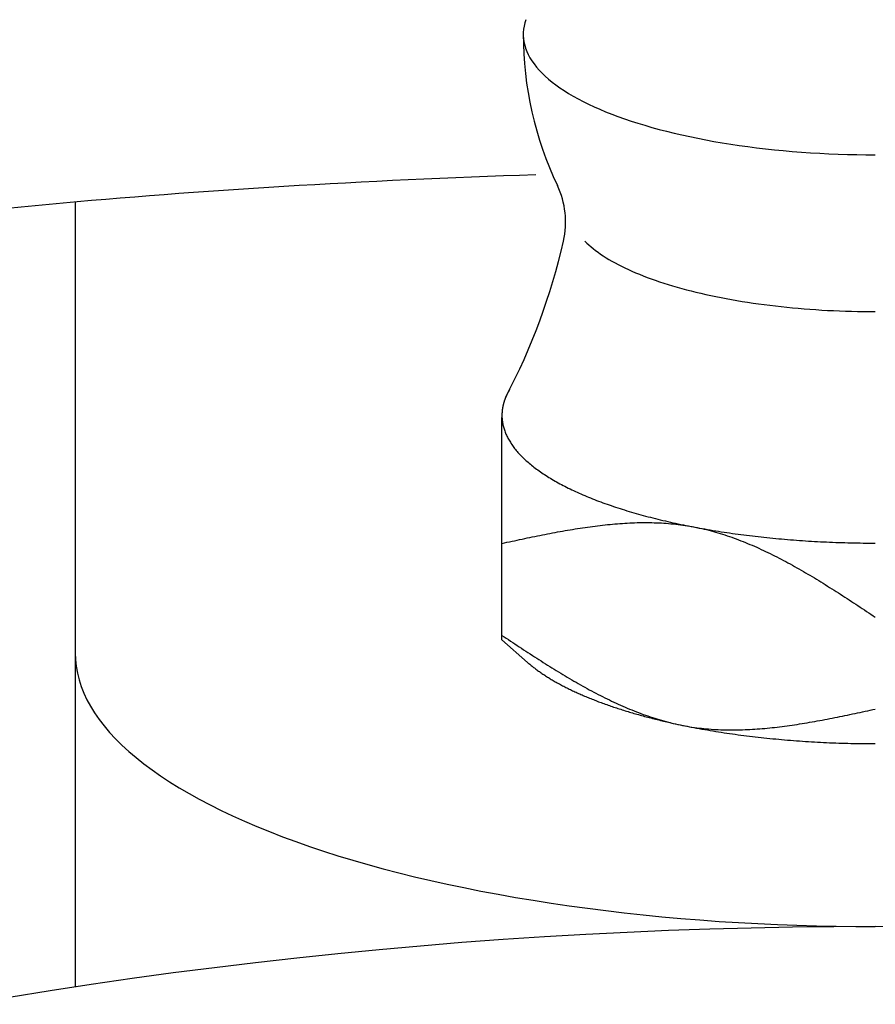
# Model space of a CAD drawing. Extents: x -85 to 178, y -85 to 178.
# Tile 6 of 12: x -8.02 to 0, y 49.27 to 58.5. Entities that reach past the tile are written whole.
import ezdxf

# ---------------------------------------------------------------- set-up
doc = ezdxf.new("R2010")
doc.units = 0
doc.header["$LTSCALE"] = 14
doc.layers.get('0').update_dxf_attribs({"linetype": 'CONTINUOUS'})

msp = doc.modelspace()

# ---------------------------------------------------------------- linework, layer by layer
for p, q in [((-7.5, 56.7896), (-7.5, 49.4343)), ((-3.5, 52.6862), (-3.5, 54.7704))]:
    msp.add_line(p, q)
at = {"linetype": 'CONTINUOUS'}
msp.add_line((-3.2599, 52.4761), (-3.5, 52.6862), dxfattribs=at)
for points in [[(-3.2756, 58.4989, 0), (-3.2851, 58.4692, 0), (-3.2922, 58.4395, 0), (-3.2971, 58.4097, 0), (-3.2996, 58.3799, 0), (-3.2998, 58.35, 0), (-3.2977, 58.3202, 0), (-3.2934, 58.2904, 0), (-3.2867, 58.2606, 0), (-3.2777, 58.2309, 0), (-3.2664, 58.2013, 0), (-3.2528, 58.1719, 0), (-3.237, 58.1425, 0), (-3.2189, 58.1133, 0), (-3.1986, 58.0843, 0), (-3.176, 58.0555, 0), (-3.1512, 58.0268, 0), (-3.1242, 57.9985, 0), (-3.095, 57.9703, 0), (-3.0636, 57.9425, 0), (-3.0301, 57.9149, 0), (-2.9945, 57.8877, 0), (-2.9568, 57.8608, 0), (-2.917, 57.8342, 0), (-2.8752, 57.808, 0), (-2.8313, 57.7822, 0), (-2.7855, 57.7568, 0), (-2.7378, 57.7318, 0), (-2.6881, 57.7073, 0), (-2.6365, 57.6832, 0), (-2.5831, 57.6596, 0), (-2.5279, 57.6365, 0), (-2.471, 57.6139, 0), (-2.4122, 57.5918, 0), (-2.3519, 57.5702, 0), (-2.2898, 57.5492, 0), (-2.2262, 57.5288, 0), (-2.161, 57.509, 0), (-2.0943, 57.4897, 0), (-2.0262, 57.4711, 0), (-1.9566, 57.4531, 0), (-1.8856, 57.4357, 0), (-1.8134, 57.419, 0), (-1.7398, 57.4029, 0), (-1.6651, 57.3875, 0), (-1.5892, 57.3728, 0), (-1.5121, 57.3588, 0), (-1.4341, 57.3455, 0), (-1.355, 57.3328, 0), (-1.2749, 57.3209, 0), (-1.194, 57.3098, 0), (-1.1122, 57.2994, 0), (-1.0297, 57.2897, 0), (-0.9464, 57.2807, 0), (-0.8625, 57.2725, 0), (-0.778, 57.2651, 0), (-0.6929, 57.2585, 0), (-0.6074, 57.2526, 0), (-0.5214, 57.2475, 0), (-0.4351, 57.2432, 0), (-0.3484, 57.2396, 0), (-0.2615, 57.2369, 0), (-0.1744, 57.2349, 0), (-0.0873, 57.2337, 0), (0, 57.2333, 0)], [(-3.4266, 55.035, 0), (-3.4277, 55.0332, 0), (-3.4289, 55.0313, 0), (-3.43, 55.0294, 0), (-3.4311, 55.0275, 0), (-3.4322, 55.0256, 0), (-3.4333, 55.0238, 0), (-3.4344, 55.0219, 0), (-3.4354, 55.02, 0), (-3.4365, 55.0181, 0), (-3.4376, 55.0162, 0), (-3.4386, 55.0143, 0), (-3.4397, 55.0125, 0), (-3.4407, 55.0106, 0), (-3.4417, 55.0087, 0), (-3.4427, 55.0068, 0), (-3.4438, 55.0049, 0), (-3.4447, 55.003, 0), (-3.4457, 55.0011, 0), (-3.4467, 54.9992, 0), (-3.4477, 54.9973, 0), (-3.4487, 54.9955, 0), (-3.4496, 54.9936, 0), (-3.4505, 54.9917, 0), (-3.4515, 54.9898, 0), (-3.4524, 54.9879, 0), (-3.4533, 54.986, 0), (-3.4542, 54.9841, 0), (-3.4551, 54.9822, 0), (-3.456, 54.9803, 0), (-3.4569, 54.9784, 0), (-3.4578, 54.9765, 0), (-3.4586, 54.9746, 0), (-3.4595, 54.9727, 0), (-3.4603, 54.9708, 0), (-3.4612, 54.9689, 0), (-3.462, 54.967, 0), (-3.4628, 54.9651, 0), (-3.4636, 54.9632, 0), (-3.4644, 54.9613, 0), (-3.4652, 54.9594, 0), (-3.466, 54.9575, 0), (-3.4668, 54.9556, 0), (-3.4676, 54.9537, 0), (-3.4683, 54.9518, 0), (-3.4691, 54.9499, 0), (-3.4698, 54.948, 0), (-3.4705, 54.9461, 0), (-3.4713, 54.9442, 0), (-3.472, 54.9423, 0), (-3.4727, 54.9404, 0), (-3.4734, 54.9385, 0), (-3.4741, 54.9366, 0), (-3.4747, 54.9347, 0), (-3.4754, 54.9328, 0), (-3.4761, 54.9309, 0), (-3.4767, 54.929, 0), (-3.4774, 54.9271, 0), (-3.478, 54.9252, 0), (-3.4786, 54.9233, 0), (-3.4792, 54.9214, 0), (-3.4798, 54.9195, 0), (-3.4804, 54.9176, 0), (-3.481, 54.9156, 0), (-3.4816, 54.9137, 0), (-3.4822, 54.9118, 0), (-3.4827, 54.9099, 0), (-3.4833, 54.908, 0), (-3.4838, 54.9061, 0), (-3.4844, 54.9042, 0), (-3.4849, 54.9023, 0), (-3.4854, 54.9004, 0), (-3.4859, 54.8985, 0), (-3.4864, 54.8965, 0), (-3.4869, 54.8946, 0), (-3.4874, 54.8927, 0), (-3.4878, 54.8908, 0), (-3.4883, 54.8889, 0), (-3.4888, 54.887, 0), (-3.4892, 54.8851, 0), (-3.4897, 54.8832, 0), (-3.4901, 54.8812, 0), (-3.4905, 54.8793, 0), (-3.4909, 54.8774, 0), (-3.4913, 54.8755, 0), (-3.4917, 54.8736, 0), (-3.4921, 54.8717, 0), (-3.4924, 54.8698, 0), (-3.4928, 54.8678, 0), (-3.4932, 54.8659, 0), (-3.4935, 54.864, 0), (-3.4939, 54.8621, 0), (-3.4942, 54.8602, 0), (-3.4945, 54.8583, 0), (-3.4948, 54.8564, 0), (-3.4951, 54.8544, 0), (-3.4954, 54.8525, 0), (-3.4957, 54.8506, 0), (-3.496, 54.8487, 0), (-3.4962, 54.8468, 0), (-3.4965, 54.8449, 0), (-3.4967, 54.8429, 0), (-3.497, 54.841, 0), (-3.4972, 54.8391, 0), (-3.4974, 54.8372, 0), (-3.4976, 54.8353, 0), (-3.4978, 54.8334, 0), (-3.498, 54.8314, 0), (-3.4982, 54.8295, 0), (-3.4984, 54.8276, 0), (-3.4985, 54.8257, 0), (-3.4987, 54.8238, 0), (-3.4989, 54.8218, 0), (-3.499, 54.8199, 0), (-3.4991, 54.818, 0), (-3.4992, 54.8161, 0), (-3.4994, 54.8142, 0), (-3.4995, 54.8123, 0), (-3.4996, 54.8103, 0), (-3.4996, 54.8084, 0), (-3.4997, 54.8065, 0), (-3.4998, 54.8046, 0), (-3.4998, 54.8027, 0), (-3.4999, 54.8007, 0), (-3.4999, 54.7988, 0), (-3.5, 54.7969, 0), (-3.5, 54.795, 0), (-3.5, 54.7931, 0), (-3.5, 54.7911, 0)], [(-3.5, 54.7911, 0), (-3.4999, 54.7814, 0), (-3.4995, 54.7716, 0), (-3.4989, 54.7618, 0), (-3.4981, 54.752, 0), (-3.4971, 54.7422, 0), (-3.4958, 54.7324, 0), (-3.4943, 54.7226, 0), (-3.4925, 54.7129, 0), (-3.4905, 54.7031, 0), (-3.4883, 54.6933, 0), (-3.4858, 54.6836, 0), (-3.4832, 54.6738, 0), (-3.4802, 54.6641, 0), (-3.4771, 54.6543, 0), (-3.4737, 54.6446, 0), (-3.4701, 54.6349, 0), (-3.4662, 54.6252, 0), (-3.4621, 54.6155, 0), (-3.4578, 54.6058, 0), (-3.4533, 54.5961, 0), (-3.4485, 54.5865, 0), (-3.4435, 54.5769, 0), (-3.4382, 54.5672, 0), (-3.4327, 54.5576, 0), (-3.427, 54.548, 0), (-3.4211, 54.5384, 0), (-3.415, 54.5289, 0), (-3.4086, 54.5193, 0), (-3.4019, 54.5098, 0), (-3.3951, 54.5003, 0), (-3.388, 54.4908, 0), (-3.3807, 54.4813, 0), (-3.3732, 54.4719, 0), (-3.3655, 54.4624, 0), (-3.3575, 54.453, 0), (-3.3493, 54.4437, 0), (-3.3409, 54.4343, 0), (-3.3322, 54.425, 0), (-3.3234, 54.4156, 0), (-3.3143, 54.4064, 0), (-3.3049, 54.3971, 0), (-3.2954, 54.3879, 0), (-3.2856, 54.3787, 0), (-3.2757, 54.3695, 0), (-3.2655, 54.3603, 0), (-3.2551, 54.3512, 0), (-3.2444, 54.3421, 0), (-3.2336, 54.333, 0), (-3.2225, 54.324, 0), (-3.2112, 54.315, 0), (-3.1997, 54.306, 0), (-3.188, 54.2971, 0), (-3.1761, 54.2882, 0), (-3.164, 54.2793, 0), (-3.1516, 54.2705, 0), (-3.1391, 54.2617, 0), (-3.1263, 54.2529, 0), (-3.1133, 54.2442, 0), (-3.1001, 54.2355, 0), (-3.0867, 54.2269, 0), (-3.0731, 54.2182, 0), (-3.0593, 54.2097, 0), (-3.0453, 54.2011, 0), (-3.0311, 54.1926, 0), (-3.0167, 54.1842, 0), (-3.0021, 54.1757, 0), (-2.9872, 54.1674, 0), (-2.9722, 54.159, 0), (-2.957, 54.1507, 0), (-2.9416, 54.1425, 0), (-2.9259, 54.1343, 0), (-2.9101, 54.1261, 0), (-2.8941, 54.118, 0), (-2.8779, 54.1099, 0), (-2.8615, 54.1019, 0), (-2.845, 54.0939, 0), (-2.8282, 54.0859, 0), (-2.8112, 54.0781, 0), (-2.7941, 54.0702, 0), (-2.7767, 54.0624, 0), (-2.7592, 54.0547, 0), (-2.7415, 54.047, 0), (-2.7236, 54.0393, 0), (-2.7055, 54.0317, 0), (-2.6873, 54.0242, 0), (-2.6688, 54.0167, 0), (-2.6502, 54.0093, 0), (-2.6314, 54.0019, 0), (-2.6125, 53.9945, 0), (-2.5933, 53.9872, 0), (-2.574, 53.98, 0), (-2.5545, 53.9728, 0), (-2.5349, 53.9657, 0), (-2.515, 53.9587, 0), (-2.495, 53.9516, 0), (-2.4749, 53.9447, 0), (-2.4545, 53.9378, 0), (-2.4341, 53.931, 0), (-2.4134, 53.9242, 0), (-2.3926, 53.9174, 0), (-2.3716, 53.9108, 0), (-2.3505, 53.9042, 0), (-2.3292, 53.8976, 0), (-2.3077, 53.8911, 0), (-2.2861, 53.8847, 0), (-2.2643, 53.8783, 0), (-2.2424, 53.872, 0), (-2.2204, 53.8658, 0), (-2.1982, 53.8596, 0), (-2.1758, 53.8535, 0), (-2.1533, 53.8474, 0), (-2.1307, 53.8414, 0), (-2.1079, 53.8355, 0), (-2.085, 53.8297, 0), (-2.0619, 53.8238, 0), (-2.0387, 53.8181, 0), (-2.0153, 53.8124, 0), (-1.9918, 53.8068, 0), (-1.9682, 53.8013, 0), (-1.9445, 53.7958, 0), (-1.9206, 53.7904, 0), (-1.8966, 53.7851, 0), (-1.8725, 53.7798, 0), (-1.8482, 53.7746, 0), (-1.8239, 53.7695, 0), (-1.7994, 53.7644, 0), (-1.7747, 53.7594, 0), (-1.75, 53.7545, 0)], [(-1.75, 53.7545, 0), (-1.7251, 53.7496, 0), (-1.7002, 53.7448, 0), (-1.6751, 53.7401, 0), (-1.6499, 53.7354, 0), (-1.6246, 53.7308, 0), (-1.5992, 53.7263, 0), (-1.5736, 53.7219, 0), (-1.548, 53.7175, 0), (-1.5223, 53.7132, 0), (-1.4964, 53.709, 0), (-1.4705, 53.7049, 0), (-1.4445, 53.7008, 0), (-1.4183, 53.6968, 0), (-1.3921, 53.6928, 0), (-1.3658, 53.689, 0), (-1.3394, 53.6852, 0), (-1.3129, 53.6815, 0), (-1.2863, 53.6779, 0), (-1.2596, 53.6743, 0), (-1.2329, 53.6708, 0), (-1.206, 53.6674, 0), (-1.1791, 53.6641, 0), (-1.1521, 53.6608, 0), (-1.125, 53.6576, 0), (-1.0979, 53.6545, 0), (-1.0707, 53.6515, 0), (-1.0434, 53.6485, 0), (-1.016, 53.6456, 0), (-0.9886, 53.6428, 0), (-0.9611, 53.6401, 0), (-0.9335, 53.6374, 0), (-0.9059, 53.6349, 0), (-0.8782, 53.6324, 0), (-0.8504, 53.63, 0), (-0.8226, 53.6276, 0), (-0.7948, 53.6253, 0), (-0.7669, 53.6232, 0), (-0.7389, 53.6211, 0), (-0.7109, 53.619, 0), (-0.6828, 53.6171, 0), (-0.6547, 53.6152, 0), (-0.6266, 53.6134, 0), (-0.5984, 53.6117, 0), (-0.5701, 53.6101, 0), (-0.5419, 53.6085, 0), (-0.5136, 53.607, 0), (-0.4852, 53.6056, 0), (-0.4568, 53.6043, 0), (-0.4284, 53.6031, 0), (-0.4, 53.6019, 0), (-0.3715, 53.6008, 0), (-0.3431, 53.5998, 0), (-0.3146, 53.5989, 0), (-0.286, 53.5981, 0), (-0.2575, 53.5973, 0), (-0.2289, 53.5966, 0), (-0.2003, 53.596, 0), (-0.1717, 53.5955, 0), (-0.1431, 53.5951, 0), (-0.1145, 53.5947, 0), (-0.0859, 53.5944, 0), (-0.0573, 53.5942, 0), (-0.0286, 53.5941, 0), (0, 53.5941, 0)], [(-3.2599, 52.4761, 0), (-3.2532, 52.4702, 0), (-3.2463, 52.4643, 0), (-3.2394, 52.4585, 0), (-3.2324, 52.4527, 0), (-3.2252, 52.4468, 0), (-3.218, 52.441, 0), (-3.2107, 52.4352, 0), (-3.2033, 52.4295, 0), (-3.1959, 52.4237, 0), (-3.1883, 52.4179, 0), (-3.1806, 52.4122, 0), (-3.1729, 52.4065, 0), (-3.1651, 52.4007, 0), (-3.1572, 52.395, 0), (-3.1491, 52.3894, 0), (-3.141, 52.3837, 0), (-3.1329, 52.378, 0), (-3.1246, 52.3724, 0), (-3.1162, 52.3668, 0), (-3.1078, 52.3612, 0), (-3.0993, 52.3556, 0), (-3.0907, 52.35, 0), (-3.082, 52.3444, 0), (-3.0732, 52.3389, 0), (-3.0643, 52.3333, 0), (-3.0553, 52.3278, 0), (-3.0463, 52.3223, 0), (-3.0372, 52.3168, 0), (-3.028, 52.3114, 0), (-3.0187, 52.3059, 0), (-3.0093, 52.3005, 0), (-2.9998, 52.2951, 0), (-2.9903, 52.2897, 0), (-2.9806, 52.2843, 0), (-2.9709, 52.2789, 0), (-2.9611, 52.2736, 0), (-2.9513, 52.2683, 0), (-2.9413, 52.2629, 0), (-2.9313, 52.2577, 0), (-2.9212, 52.2524, 0), (-2.911, 52.2471, 0), (-2.9007, 52.2419, 0), (-2.8903, 52.2367, 0), (-2.8799, 52.2315, 0), (-2.8693, 52.2263, 0), (-2.8587, 52.2211, 0), (-2.8481, 52.216, 0), (-2.8373, 52.2108, 0), (-2.8264, 52.2057, 0), (-2.8155, 52.2007, 0), (-2.8045, 52.1956, 0), (-2.7934, 52.1905, 0), (-2.7823, 52.1855, 0), (-2.7711, 52.1805, 0), (-2.7598, 52.1755, 0), (-2.7484, 52.1706, 0), (-2.7369, 52.1656, 0), (-2.7254, 52.1607, 0), (-2.7138, 52.1558, 0), (-2.7021, 52.1509, 0), (-2.6903, 52.146, 0), (-2.6785, 52.1412, 0), (-2.6666, 52.1364, 0), (-2.6546, 52.1316, 0), (-2.6425, 52.1268, 0), (-2.6304, 52.1221, 0), (-2.6182, 52.1173, 0), (-2.6059, 52.1126, 0), (-2.5936, 52.1079, 0), (-2.5811, 52.1033, 0), (-2.5686, 52.0986, 0), (-2.5561, 52.094, 0), (-2.5434, 52.0894, 0), (-2.5307, 52.0848, 0), (-2.5179, 52.0803, 0), (-2.5051, 52.0758, 0), (-2.4922, 52.0713, 0), (-2.4792, 52.0668, 0), (-2.4661, 52.0623, 0), (-2.453, 52.0579, 0), (-2.4398, 52.0535, 0), (-2.4266, 52.0491, 0), (-2.4132, 52.0447, 0), (-2.3998, 52.0404, 0), (-2.3864, 52.0361, 0), (-2.3728, 52.0318, 0), (-2.3592, 52.0275, 0), (-2.3456, 52.0233, 0), (-2.3319, 52.0191, 0), (-2.3181, 52.0149, 0), (-2.3042, 52.0107, 0), (-2.2903, 52.0066, 0), (-2.2763, 52.0025, 0), (-2.2623, 51.9984, 0), (-2.2482, 51.9943, 0), (-2.234, 51.9903, 0), (-2.2198, 51.9862, 0), (-2.2055, 51.9823, 0), (-2.1911, 51.9783, 0), (-2.1767, 51.9744, 0), (-2.1622, 51.9704, 0), (-2.1477, 51.9666, 0), (-2.1331, 51.9627, 0), (-2.1184, 51.9589, 0), (-2.1037, 51.9551, 0), (-2.0889, 51.9513, 0), (-2.0741, 51.9475, 0), (-2.0592, 51.9438, 0), (-2.0443, 51.9401, 0), (-2.0293, 51.9364, 0), (-2.0142, 51.9328, 0), (-1.9991, 51.9292, 0), (-1.9839, 51.9256, 0), (-1.9687, 51.922, 0), (-1.9534, 51.9185, 0), (-1.9381, 51.915, 0), (-1.9227, 51.9115, 0), (-1.9073, 51.908, 0), (-1.8918, 51.9046, 0), (-1.8762, 51.9012, 0), (-1.8606, 51.8979, 0), (-1.845, 51.8945, 0), (-1.8293, 51.8912, 0), (-1.8135, 51.8879, 0), (-1.7977, 51.8847, 0), (-1.7819, 51.8814, 0), (-1.7659, 51.8782, 0), (-1.75, 51.8751, 0)], [(-1.75, 51.8751, 0), (-1.7251, 51.8702, 0), (-1.7002, 51.8654, 0), (-1.6751, 51.8607, 0), (-1.6499, 51.856, 0), (-1.6246, 51.8515, 0), (-1.5992, 51.8469, 0), (-1.5736, 51.8425, 0), (-1.548, 51.8381, 0), (-1.5223, 51.8338, 0), (-1.4964, 51.8296, 0), (-1.4705, 51.8255, 0), (-1.4445, 51.8214, 0), (-1.4183, 51.8174, 0), (-1.3921, 51.8135, 0), (-1.3658, 51.8096, 0), (-1.3394, 51.8058, 0), (-1.3129, 51.8021, 0), (-1.2863, 51.7985, 0), (-1.2596, 51.7949, 0), (-1.2329, 51.7914, 0), (-1.206, 51.788, 0), (-1.1791, 51.7847, 0), (-1.1521, 51.7814, 0), (-1.125, 51.7782, 0), (-1.0979, 51.7751, 0), (-1.0707, 51.7721, 0), (-1.0434, 51.7691, 0), (-1.016, 51.7662, 0), (-0.9886, 51.7634, 0), (-0.9611, 51.7607, 0), (-0.9335, 51.7581, 0), (-0.9059, 51.7555, 0), (-0.8782, 51.753, 0), (-0.8504, 51.7506, 0), (-0.8226, 51.7482, 0), (-0.7948, 51.746, 0), (-0.7669, 51.7438, 0), (-0.7389, 51.7417, 0), (-0.7109, 51.7396, 0), (-0.6828, 51.7377, 0), (-0.6547, 51.7358, 0), (-0.6266, 51.734, 0), (-0.5984, 51.7323, 0), (-0.5701, 51.7307, 0), (-0.5419, 51.7291, 0), (-0.5136, 51.7276, 0), (-0.4852, 51.7263, 0), (-0.4568, 51.7249, 0), (-0.4284, 51.7237, 0), (-0.4, 51.7225, 0), (-0.3715, 51.7215, 0), (-0.3431, 51.7205, 0), (-0.3146, 51.7195, 0), (-0.286, 51.7187, 0), (-0.2575, 51.7179, 0), (-0.2289, 51.7173, 0), (-0.2003, 51.7167, 0), (-0.1717, 51.7161, 0), (-0.1431, 51.7157, 0), (-0.1145, 51.7153, 0), (-0.0859, 51.7151, 0), (-0.0573, 51.7149, 0), (-0.0286, 51.7147, 0), (0, 51.7147, 0)]]:
    msp.add_polyline3d(points, dxfattribs=at)
for points in [[(-3.1831, 57.0453, 0), (-3.334, 57.0401, 0), (-3.4844, 57.0348, 0), (-3.6345, 57.0292, 0), (-3.7842, 57.0233, 0), (-3.9335, 57.0172, 0), (-4.0823, 57.0109, 0), (-4.2306, 57.0044, 0), (-4.3785, 56.9976, 0), (-4.5259, 56.9906, 0), (-4.6728, 56.9834, 0), (-4.8192, 56.9759, 0), (-4.965, 56.9682, 0), (-5.1103, 56.9603, 0), (-5.255, 56.9521, 0), (-5.3991, 56.9437, 0), (-5.5427, 56.9351, 0), (-5.6856, 56.9263, 0), (-5.8279, 56.9172, 0), (-5.9695, 56.9079, 0), (-6.1104, 56.8984, 0), (-6.2507, 56.8887, 0), (-6.3903, 56.8787, 0), (-6.5292, 56.8686, 0), (-6.6673, 56.8582, 0), (-6.8047, 56.8476, 0), (-6.9413, 56.8367, 0), (-7.0772, 56.8257, 0), (-7.2123, 56.8145, 0), (-7.3465, 56.803, 0), (-7.48, 56.7913, 0), (-7.6126, 56.7795, 0), (-7.7443, 56.7674, 0), (-7.8753, 56.7551, 0), (-8.0053, 56.7426, 0), (-8.1344, 56.7299, 0)], [(-2.7217, 56.4237, 0), (-2.7037, 56.4059, 0), (-2.6847, 56.3882, 0), (-2.6647, 56.3707, 0), (-2.6437, 56.3533, 0), (-2.6216, 56.336, 0), (-2.5985, 56.3189, 0), (-2.5745, 56.3019, 0), (-2.5494, 56.2851, 0), (-2.5234, 56.2684, 0), (-2.4963, 56.252, 0), (-2.4684, 56.2357, 0), (-2.4394, 56.2196, 0), (-2.4096, 56.2037, 0), (-2.3788, 56.188, 0), (-2.3471, 56.1725, 0), (-2.3145, 56.1572, 0), (-2.281, 56.1421, 0), (-2.2466, 56.1273, 0), (-2.2114, 56.1126, 0), (-2.1753, 56.0982, 0), (-2.1384, 56.0841, 0), (-2.1006, 56.0702, 0), (-2.0621, 56.0565, 0), (-2.0227, 56.0431, 0), (-1.9826, 56.03, 0), (-1.9417, 56.0171, 0), (-1.9001, 56.0045, 0), (-1.8577, 55.9922, 0), (-1.8146, 55.9801, 0), (-1.7708, 55.9684, 0), (-1.7264, 55.9569, 0), (-1.6812, 55.9457, 0), (-1.6355, 55.9348, 0), (-1.5891, 55.9243, 0), (-1.542, 55.914, 0), (-1.4945, 55.904, 0), (-1.4463, 55.8944, 0), (-1.3975, 55.8851, 0), (-1.3482, 55.8761, 0), (-1.2985, 55.8674, 0), (-1.2482, 55.859, 0), (-1.1974, 55.851, 0), (-1.1462, 55.8433, 0), (-1.0945, 55.836, 0), (-1.0424, 55.829, 0), (-0.9899, 55.8223, 0), (-0.937, 55.816, 0), (-0.8838, 55.81, 0), (-0.8302, 55.8044, 0), (-0.7763, 55.7991, 0), (-0.7221, 55.7942, 0), (-0.6676, 55.7896, 0), (-0.6129, 55.7854, 0), (-0.5579, 55.7816, 0), (-0.5028, 55.7781, 0), (-0.4474, 55.775, 0), (-0.3918, 55.7722, 0), (-0.3361, 55.7698, 0), (-0.2803, 55.7678, 0), (-0.2244, 55.7662, 0), (-0.1684, 55.7649, 0), (-0.1123, 55.764, 0), (-0.0561, 55.7634, 0), (0, 55.7632, 0)], [(-3.5, 53.5912, 0), (-3.4763, 53.5963, 0), (-3.4525, 53.6014, 0), (-3.4288, 53.6065, 0), (-3.4051, 53.6116, 0), (-3.3813, 53.6167, 0), (-3.3576, 53.6217, 0), (-3.3339, 53.6268, 0), (-3.3102, 53.6318, 0), (-3.2864, 53.6368, 0), (-3.2627, 53.6417, 0), (-3.239, 53.6467, 0), (-3.2153, 53.6516, 0), (-3.1916, 53.6564, 0), (-3.1679, 53.6612, 0), (-3.1442, 53.666, 0), (-3.1206, 53.6707, 0), (-3.0969, 53.6754, 0), (-3.0733, 53.68, 0), (-3.0496, 53.6846, 0), (-3.026, 53.6891, 0), (-3.0024, 53.6936, 0), (-2.9788, 53.698, 0), (-2.9552, 53.7023, 0), (-2.9316, 53.7065, 0), (-2.908, 53.7107, 0), (-2.8845, 53.7148, 0), (-2.8609, 53.7188, 0), (-2.8374, 53.7227, 0), (-2.8139, 53.7266, 0), (-2.7904, 53.7303, 0), (-2.7669, 53.734, 0), (-2.7435, 53.7376, 0), (-2.7201, 53.741, 0), (-2.6966, 53.7444, 0), (-2.6732, 53.7477, 0), (-2.6498, 53.7508, 0), (-2.6265, 53.7538, 0), (-2.6031, 53.7568, 0), (-2.5798, 53.7596, 0), (-2.5565, 53.7623, 0), (-2.5332, 53.7648, 0), (-2.51, 53.7673, 0), (-2.4868, 53.7696, 0), (-2.4636, 53.7717, 0), (-2.4404, 53.7738, 0), (-2.4172, 53.7757, 0), (-2.3941, 53.7774, 0), (-2.371, 53.779, 0), (-2.3479, 53.7805, 0), (-2.3249, 53.7818, 0), (-2.3019, 53.7829, 0), (-2.2789, 53.7839, 0), (-2.2559, 53.7848, 0), (-2.233, 53.7854, 0), (-2.2101, 53.7859, 0), (-2.1873, 53.7863, 0), (-2.1644, 53.7864, 0), (-2.1416, 53.7864, 0), (-2.1188, 53.7862, 0), (-2.0961, 53.7858, 0), (-2.0734, 53.7852, 0), (-2.0507, 53.7845, 0), (-2.0281, 53.7835, 0), (-2.0055, 53.7824, 0), (-1.9829, 53.781, 0), (-1.9604, 53.7795, 0), (-1.9379, 53.7777, 0), (-1.9155, 53.7758, 0), (-1.8931, 53.7736, 0), (-1.8707, 53.7712, 0), (-1.8484, 53.7686, 0), (-1.8261, 53.7658, 0), (-1.8038, 53.7628, 0), (-1.7816, 53.7595, 0), (-1.7594, 53.756, 0), (-1.7373, 53.7523, 0), (-1.7152, 53.7483, 0), (-1.6932, 53.7441, 0), (-1.6712, 53.7397, 0), (-1.6492, 53.7351, 0), (-1.6273, 53.7302, 0), (-1.6055, 53.7251, 0), (-1.5836, 53.7198, 0), (-1.5618, 53.7143, 0), (-1.54, 53.7086, 0), (-1.5183, 53.7027, 0), (-1.4966, 53.6966, 0), (-1.475, 53.6902, 0), (-1.4534, 53.6837, 0), (-1.4318, 53.677, 0), (-1.4102, 53.6701, 0), (-1.3887, 53.663, 0), (-1.3673, 53.6557, 0), (-1.3458, 53.6482, 0), (-1.3244, 53.6405, 0), (-1.303, 53.6327, 0), (-1.2817, 53.6247, 0), (-1.2604, 53.6165, 0), (-1.2391, 53.6081, 0), (-1.2179, 53.5996, 0), (-1.1966, 53.5909, 0), (-1.1755, 53.582, 0), (-1.1543, 53.573, 0), (-1.1332, 53.5639, 0), (-1.112, 53.5545, 0), (-1.091, 53.5451, 0), (-1.0699, 53.5354, 0), (-1.0489, 53.5257, 0), (-1.0279, 53.5157, 0), (-1.0069, 53.5057, 0), (-0.986, 53.4955, 0), (-0.9651, 53.4852, 0), (-0.9442, 53.4747, 0), (-0.9233, 53.4641, 0), (-0.9024, 53.4534, 0), (-0.8816, 53.4426, 0), (-0.8608, 53.4317, 0), (-0.84, 53.4206, 0), (-0.8193, 53.4094, 0), (-0.7985, 53.3981, 0), (-0.7778, 53.3867, 0), (-0.7571, 53.3752, 0), (-0.7364, 53.3636, 0), (-0.7157, 53.3518, 0), (-0.6951, 53.34, 0), (-0.6745, 53.3281, 0), (-0.6538, 53.3161, 0), (-0.6332, 53.304, 0), (-0.6127, 53.2919, 0), (-0.5921, 53.2796, 0), (-0.5715, 53.2673, 0), (-0.551, 53.2548, 0), (-0.5305, 53.2423, 0), (-0.51, 53.2298, 0), (-0.4895, 53.2171, 0), (-0.469, 53.2044, 0), (-0.4485, 53.1917, 0), (-0.428, 53.1788, 0), (-0.4076, 53.1659, 0), (-0.3871, 53.153, 0), (-0.3667, 53.14, 0), (-0.3463, 53.1269, 0), (-0.3259, 53.1138, 0), (-0.3055, 53.1007, 0), (-0.2851, 53.0875, 0), (-0.2647, 53.0743, 0), (-0.2443, 53.061, 0), (-0.2239, 53.0477, 0), (-0.2035, 53.0344, 0), (-0.1832, 53.0211, 0), (-0.1628, 53.0077, 0), (-0.1424, 52.9943, 0), (-0.1221, 52.9809, 0), (-0.1017, 52.9674, 0), (-0.0814, 52.954, 0), (-0.061, 52.9405, 0), (-0.0407, 52.927, 0), (-0.0203, 52.9136, 0), (0, 52.9001, 0)], [(-3.5, 52.7294, 0), (-3.4796, 52.716, 0), (-3.4593, 52.7025, 0), (-3.439, 52.689, 0), (-3.4186, 52.6755, 0), (-3.3983, 52.6621, 0), (-3.3779, 52.6487, 0), (-3.3575, 52.6352, 0), (-3.3372, 52.6218, 0), (-3.3168, 52.6085, 0), (-3.2965, 52.5951, 0), (-3.2761, 52.5818, 0), (-3.2557, 52.5685, 0), (-3.2353, 52.5552, 0), (-3.2149, 52.542, 0), (-3.1945, 52.5288, 0), (-3.1741, 52.5157, 0), (-3.1537, 52.5026, 0), (-3.1333, 52.4895, 0), (-3.1128, 52.4765, 0), (-3.0924, 52.4636, 0), (-3.072, 52.4507, 0), (-3.0515, 52.4379, 0), (-3.031, 52.4251, 0), (-3.0105, 52.4124, 0), (-2.99, 52.3998, 0), (-2.9695, 52.3872, 0), (-2.949, 52.3747, 0), (-2.9285, 52.3623, 0), (-2.9079, 52.3499, 0), (-2.8873, 52.3377, 0), (-2.8668, 52.3255, 0), (-2.8462, 52.3134, 0), (-2.8255, 52.3014, 0), (-2.8049, 52.2895, 0), (-2.7843, 52.2777, 0), (-2.7636, 52.266, 0), (-2.7429, 52.2543, 0), (-2.7222, 52.2428, 0), (-2.7015, 52.2314, 0), (-2.6807, 52.2201, 0), (-2.66, 52.2089, 0), (-2.6392, 52.1979, 0), (-2.6184, 52.1869, 0), (-2.5976, 52.1761, 0), (-2.5767, 52.1654, 0), (-2.5558, 52.1548, 0), (-2.5349, 52.1443, 0), (-2.514, 52.134, 0), (-2.4931, 52.1238, 0), (-2.4721, 52.1138, 0), (-2.4511, 52.1039, 0), (-2.4301, 52.0941, 0), (-2.409, 52.0845, 0), (-2.388, 52.075, 0), (-2.3668, 52.0657, 0), (-2.3457, 52.0565, 0), (-2.3245, 52.0475, 0), (-2.3034, 52.0386, 0), (-2.2821, 52.0299, 0), (-2.2609, 52.0214, 0), (-2.2396, 52.013, 0), (-2.2183, 52.0049, 0), (-2.197, 51.9968, 0), (-2.1756, 51.989, 0), (-2.1542, 51.9813, 0), (-2.1327, 51.9739, 0), (-2.1113, 51.9666, 0), (-2.0897, 51.9595, 0), (-2.0682, 51.9525, 0), (-2.0466, 51.9458, 0), (-2.025, 51.9393, 0), (-2.0034, 51.933, 0), (-1.9817, 51.9268, 0), (-1.96, 51.9209, 0), (-1.9382, 51.9152, 0), (-1.9164, 51.9097, 0), (-1.8945, 51.9044, 0), (-1.8727, 51.8993, 0), (-1.8508, 51.8944, 0), (-1.8288, 51.8898, 0), (-1.8068, 51.8854, 0), (-1.7848, 51.8812, 0), (-1.7627, 51.8772, 0), (-1.7406, 51.8735, 0), (-1.7184, 51.87, 0), (-1.6962, 51.8667, 0), (-1.6739, 51.8637, 0), (-1.6516, 51.8609, 0), (-1.6293, 51.8583, 0), (-1.6069, 51.8559, 0), (-1.5845, 51.8537, 0), (-1.5621, 51.8518, 0), (-1.5396, 51.85, 0), (-1.5171, 51.8485, 0), (-1.4945, 51.8471, 0), (-1.4719, 51.846, 0), (-1.4493, 51.845, 0), (-1.4266, 51.8443, 0), (-1.4039, 51.8437, 0), (-1.3812, 51.8433, 0), (-1.3584, 51.8431, 0), (-1.3356, 51.8431, 0), (-1.3128, 51.8433, 0), (-1.2899, 51.8436, 0), (-1.267, 51.8441, 0), (-1.2441, 51.8448, 0), (-1.2211, 51.8456, 0), (-1.1981, 51.8466, 0), (-1.1751, 51.8477, 0), (-1.1521, 51.8491, 0), (-1.129, 51.8505, 0), (-1.1059, 51.8521, 0), (-1.0828, 51.8539, 0), (-1.0596, 51.8558, 0), (-1.0364, 51.8578, 0), (-1.0132, 51.86, 0), (-0.99, 51.8623, 0), (-0.9667, 51.8647, 0), (-0.9435, 51.8673, 0), (-0.9202, 51.8699, 0), (-0.8969, 51.8728, 0), (-0.8735, 51.8757, 0), (-0.8502, 51.8787, 0), (-0.8268, 51.8819, 0), (-0.8034, 51.8851, 0), (-0.78, 51.8885, 0), (-0.7565, 51.892, 0), (-0.7331, 51.8955, 0), (-0.7096, 51.8992, 0), (-0.6861, 51.9029, 0), (-0.6626, 51.9068, 0), (-0.6391, 51.9107, 0), (-0.6155, 51.9147, 0), (-0.592, 51.9188, 0), (-0.5684, 51.923, 0), (-0.5448, 51.9272, 0), (-0.5212, 51.9316, 0), (-0.4976, 51.9359, 0), (-0.474, 51.9404, 0), (-0.4504, 51.9449, 0), (-0.4267, 51.9495, 0), (-0.4031, 51.9541, 0), (-0.3794, 51.9588, 0), (-0.3557, 51.9635, 0), (-0.3321, 51.9683, 0), (-0.3084, 51.9731, 0), (-0.2847, 51.978, 0), (-0.261, 51.9829, 0), (-0.2373, 51.9878, 0), (-0.2136, 51.9928, 0), (-0.1899, 51.9977, 0), (-0.1661, 52.0028, 0), (-0.1424, 52.0078, 0), (-0.1187, 52.0129, 0), (-0.0949, 52.0179, 0), (-0.0712, 52.023, 0), (-0.0475, 52.0281, 0), (-0.0237, 52.0332, 0), (0, 52.0383, 0)], [(-7.5, 52.5652, 0), (-7.4977, 52.5022, 0), (-7.491, 52.4393, 0), (-7.4797, 52.3764, 0), (-7.4639, 52.3137, 0), (-7.4436, 52.2511, 0), (-7.4188, 52.1888, 0), (-7.3896, 52.1266, 0), (-7.3559, 52.0647, 0), (-7.3178, 52.0031, 0), (-7.2752, 51.9419, 0), (-7.2283, 51.881, 0), (-7.1771, 51.8205, 0), (-7.1215, 51.7605, 0), (-7.0616, 51.701, 0), (-6.9974, 51.642, 0), (-6.9291, 51.5835, 0), (-6.8566, 51.5256, 0), (-6.7799, 51.4684, 0), (-6.6992, 51.4118, 0), (-6.6144, 51.3559, 0), (-6.5256, 51.3008, 0), (-6.433, 51.2464, 0), (-6.3364, 51.1928, 0), (-6.236, 51.14, 0), (-6.1319, 51.0881, 0), (-6.0241, 51.0371, 0), (-5.9126, 50.987, 0), (-5.7976, 50.9378, 0), (-5.6791, 50.8897, 0), (-5.5571, 50.8425, 0), (-5.4318, 50.7964, 0), (-5.3033, 50.7513, 0), (-5.1715, 50.7073, 0), (-5.0367, 50.6645, 0), (-4.8988, 50.6228, 0), (-4.758, 50.5823, 0), (-4.6142, 50.5429, 0), (-4.4677, 50.5048, 0), (-4.3186, 50.4679, 0), (-4.1668, 50.4323, 0), (-4.0125, 50.398, 0), (-3.8558, 50.3649, 0), (-3.6967, 50.3332, 0), (-3.5355, 50.3029, 0), (-3.3721, 50.2739, 0), (-3.2067, 50.2463, 0), (-3.0393, 50.2201, 0), (-2.8701, 50.1953, 0), (-2.6992, 50.1719, 0), (-2.5267, 50.1499, 0), (-2.3526, 50.1295, 0), (-2.1771, 50.1105, 0), (-2.0004, 50.0929, 0), (-1.8223, 50.0769, 0), (-1.6433, 50.0623, 0), (-1.4632, 50.0493, 0), (-1.2822, 50.0378, 0), (-1.1005, 50.0278, 0), (-0.9181, 50.0193, 0), (-0.7351, 50.0124, 0), (-0.5517, 50.007, 0), (-0.368, 50.0031, 0), (-0.1841, 50.0008, 0), (0, 50, 0)]]:
    msp.add_polyline3d(points)
msp.add_circle((0, 0), 80)
msp.add_arc((0, 58.362), 3.3, 180, 205.42427, dxfattribs=at)
for centre, radius, start, end in [((-3.7029, 56.6018), 0.8, 347.13799, 25.42427), ((-8.7725, 57.7593), 6, 332.23983, 347.13799), ((0, 0), 50, 61.2602, 118.7398)]:
    msp.add_arc(centre, radius, start, end)

doc.saveas('drawing.dxf')
